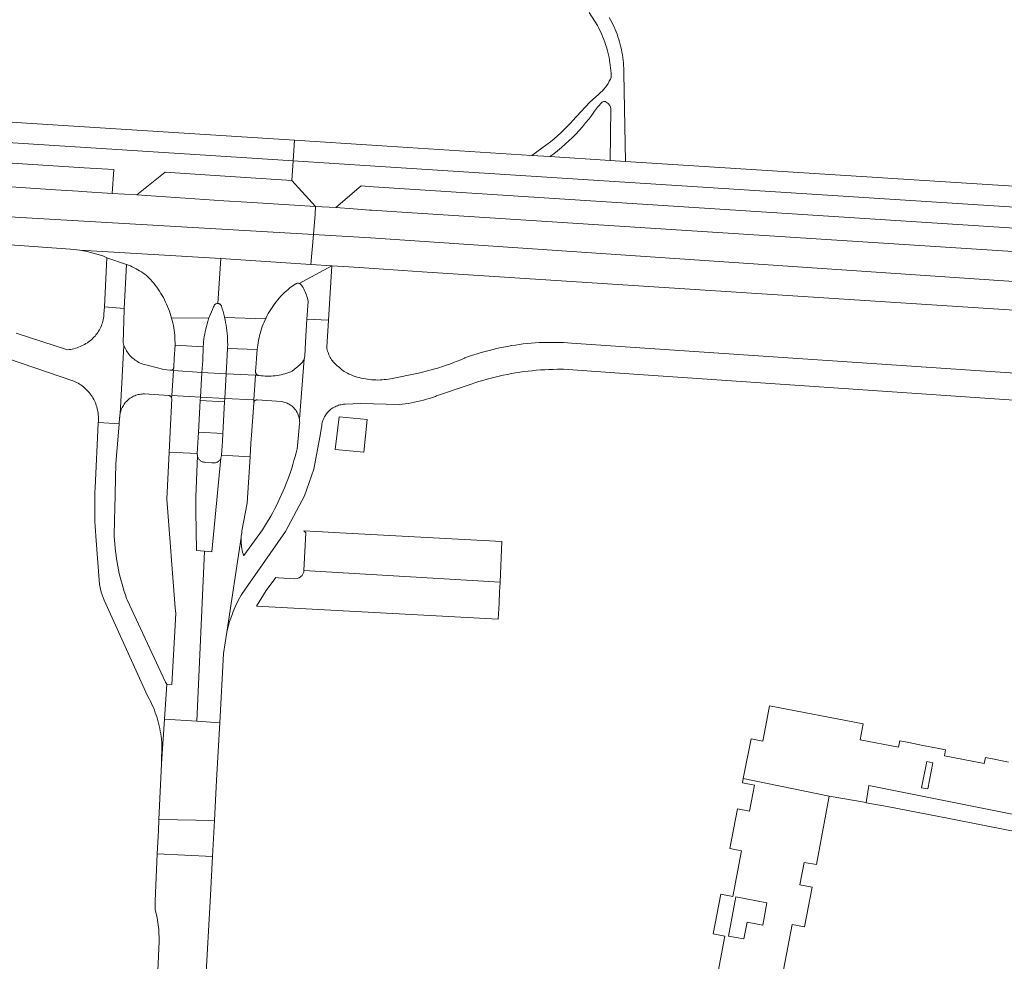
# Model space of a CAD drawing. Extents: x 152825 to 164088, y 457113 to 463005.
# Tile 231 of 256: x 158232 to 158354, y 460380 to 460497. Entities that reach past the tile are written whole.
import ezdxf

# ---------------------------------------------------------------- set-up
doc = ezdxf.new("R2010")
doc.units = 0
doc.header["$LTSCALE"] = 0.5
for name, color, linetype, lineweight in [('B-PV-VH-GESLOTENVERHARDING_ASFALT-GV', 251, 'CONTINUOUS', 18), ('B-PV-VH-HALFVERHARDING_GRAVEL-GV', 251, 'CONTINUOUS', 18), ('B-PV-VH-OPENVERHARDING_BETONELEMENT-GV', 251, 'CONTINUOUS', 18), ('B-PV-VH-OPENVERHARDING_BETONSTRAATSTEEN-GV', 251, 'CONTINUOUS', 18)]:
    doc.layers.add(name, color=color, linetype=linetype, lineweight=lineweight)

msp = doc.modelspace()

# ---------------------------------------------------------------- linework, layer by layer
at = {"layer": 'B-PV-VH-GESLOTENVERHARDING_ASFALT-GV', "flags": 128}
for points in [[(158194.011, 460484.257), (158257.308, 460480.195), (158265.624, 460479.661), (158265.784, 460482.21), (158185.618, 460487.323)], [(158201.958, 460481.224), (158239.714, 460478.797), (158243.39, 460478.59), (158243.19, 460475.62), (158246.26, 460475.42), (158249.75, 460478.24), (158257.19, 460477.748), (158265.47, 460477.2), (158265.624, 460479.661), (158257.308, 460480.195), (158194.011, 460484.257)], [(158358.25, 460476.31), (158306.87, 460479.59), (158304.94, 460479.713), (158297.48, 460480.189), (158295.246, 460480.331), (158276.021, 460481.557), (158265.784, 460482.21), (158265.624, 460479.661), (158275.821, 460479.007), (158359.01, 460473.67)], [(158199.075, 460474.527), (158268.141, 460470.517), (158268.344, 460473.048), (158268.42, 460473.99), (158259.87, 460474.52), (158257.043, 460474.707), (158246.26, 460475.42), (158243.19, 460475.62), (158239.433, 460475.851), (158238.97, 460475.88), (158236.15, 460476.08), (158186.199, 460479.408)], [(158230.55, 460469.24), (158238, 460468.7), (158239.156, 460468.595), (158256.645, 460467.535), (158267.845, 460466.817), (158268.141, 460470.517), (158199.075, 460474.527)], [(158228.569, 460455.682), (158238.411, 460452.346), (158238.595, 460452.263), (158238.775, 460452.172), (158238.951, 460452.075), (158239.124, 460451.97), (158239.292, 460451.859), (158239.456, 460451.741), (158239.615, 460451.617), (158239.769, 460451.487), (158239.917, 460451.35), (158240.06, 460451.208), (158240.197, 460451.06), (158240.328, 460450.907), (158240.454, 460450.749), (158240.572, 460450.586), (158240.685, 460450.418), (158240.79, 460450.247), (158240.889, 460450.071), (158240.98, 460449.891), (158241.064, 460449.708), (158241.141, 460449.521), (158241.211, 460449.332), (158241.273, 460449.14), (158241.327, 460448.946), (158241.374, 460448.749), (158241.412, 460448.552), (158241.443, 460448.352), (158241.466, 460448.152), (158241.481, 460447.951), (158241.488, 460447.749), (158241.487, 460447.548), (158241.478, 460447.346), (158241.467, 460447.219), (158241.547, 460447.213), (158244.045, 460447.027), (158244.113, 460447.821), (158244.115, 460447.863), (158244.126, 460448.018), (158244.146, 460448.173), (158244.165, 460448.283), (158244.645, 460456.744), (158244.584, 460456.912), (158244.531, 460457.082), (158244.655, 460461.207), (158244.663, 460461.354), (158242.212, 460461.539), (158242.164, 460460.631), (158242.155, 460460.513), (158242.135, 460460.324), (158242.106, 460460.135), (158242.07, 460459.948), (158242.026, 460459.762), (158241.974, 460459.579), (158241.914, 460459.398), (158241.847, 460459.219), (158241.773, 460459.044), (158241.691, 460458.871), (158241.602, 460458.703), (158241.506, 460458.538), (158241.403, 460458.377), (158241.293, 460458.221), (158241.178, 460458.07), (158241.055, 460457.923), (158240.927, 460457.782), (158240.793, 460457.646), (158240.654, 460457.516), (158240.509, 460457.392), (158240.359, 460457.274), (158240.204, 460457.163), (158240.107, 460457.097), (158239.936, 460456.986), (158239.76, 460456.882), (158239.58, 460456.785), (158239.396, 460456.696), (158239.209, 460456.613), (158239.019, 460456.538), (158238.827, 460456.47), (158238.631, 460456.41), (158238.434, 460456.358), (158238.234, 460456.313), (158238.034, 460456.277), (158237.831, 460456.248), (158237.628, 460456.227), (158231.282, 460458.294)], [(158356.408, 460453.254), (158306.824, 460456.602), (158300.152, 460457.052), (158299.655, 460457.087), (158299.157, 460457.114), (158298.66, 460457.133), (158298.161, 460457.144), (158297.663, 460457.147), (158297.165, 460457.141), (158296.667, 460457.128), (158296.169, 460457.107), (158295.672, 460457.078), (158295.175, 460457.041), (158294.679, 460456.996), (158294.183, 460456.943), (158293.689, 460456.882), (158293.195, 460456.813), (158292.703, 460456.737), (158292.212, 460456.652), (158291.723, 460456.56), (158291.234, 460456.459), (158290.748, 460456.351), (158290.264, 460456.235), (158289.781, 460456.111), (158289.3, 460455.98), (158288.822, 460455.84), (158288.346, 460455.694), (158287.872, 460455.539), (158287.401, 460455.377), (158286.933, 460455.207), (158286.867, 460455.183), (158286.422, 460454.991), (158285.974, 460454.807), (158285.523, 460454.631), (158285.07, 460454.461), (158284.613, 460454.299), (158284.154, 460454.145), (158283.692, 460453.999), (158283.228, 460453.86), (158282.762, 460453.728), (158282.294, 460453.605), (158281.824, 460453.489), (158281.352, 460453.381), (158281.167, 460453.341), (158277.706, 460452.639), (158277.449, 460452.592), (158277.191, 460452.553), (158276.931, 460452.522), (158276.671, 460452.499), (158276.41, 460452.484), (158276.149, 460452.477), (158275.888, 460452.479), (158275.626, 460452.487), (158275.366, 460452.504), (158275.106, 460452.529), (158274.847, 460452.562), (158274.589, 460452.603), (158274.332, 460452.652), (158274.077, 460452.708), (158273.823, 460452.773), (158273.572, 460452.845), (158273.324, 460452.924), (158273.077, 460453.012), (158272.834, 460453.106), (158272.593, 460453.209), (158272.356, 460453.318), (158272.122, 460453.435), (158271.957, 460453.523), (158271.796, 460453.649), (158271.64, 460453.781), (158271.543, 460453.868), (158271.489, 460453.918), (158271.371, 460454.034), (158271.232, 460454.133), (158271.098, 460454.239), (158270.969, 460454.35), (158270.845, 460454.468), (158270.727, 460454.591), (158270.615, 460454.72), (158270.509, 460454.854), (158270.409, 460454.992), (158270.316, 460455.136), (158270.23, 460455.283), (158270.151, 460455.434), (158270.079, 460455.589), (158270.014, 460455.747), (158269.957, 460455.908), (158269.907, 460456.071), (158269.865, 460456.237), (158269.831, 460456.404), (158269.806, 460456.562), (158270.007, 460459.9), (158267.341, 460460.028), (158267.207, 460457.963), (158267.076, 460455.427), (158267.058, 460455.321), (158267.032, 460455.21), (158266.998, 460455.101), (158266.412, 460447.605), (158266.43, 460447.461), (158266.44, 460447.317), (158266.443, 460447.172), (158266.437, 460447.027), (158266.242, 460445.237), (158266.193, 460444.298), (158266.112, 460443.941), (158265.995, 460443.456), (158265.871, 460442.972), (158265.738, 460442.491), (158265.598, 460442.012), (158265.45, 460441.535), (158265.295, 460441.061), (158265.132, 460440.589), (158264.962, 460440.12), (158264.784, 460439.653), (158264.598, 460439.19), (158264.405, 460438.729), (158264.205, 460438.272), (158263.998, 460437.818), (158263.783, 460437.367), (158263.561, 460436.92), (158263.332, 460436.477), (158263.096, 460436.037), (158262.853, 460435.601), (158262.602, 460435.169), (158262.345, 460434.741), (158262.082, 460434.317), (158261.811, 460433.898), (158259.527, 460430.732), (158259.49, 460430.717), (158259.424, 460430.927), (158259.366, 460431.138), (158259.316, 460431.352), (158259.273, 460431.568), (158259.239, 460431.785), (158259.212, 460432.003), (158259.193, 460432.222), (158259.182, 460432.441), (158259.179, 460432.661), (158259.185, 460432.881), (158259.187, 460432.943), (158257.411, 460421.209), (158257.753, 460422.53), (158258.094, 460423.486), (158258.196, 460423.757), (158258.316, 460424.058), (158258.444, 460424.355), (158258.58, 460424.649), (158258.722, 460424.939), (158258.872, 460425.226), (158259.029, 460425.509), (158259.192, 460425.788), (158259.363, 460426.063), (158259.54, 460426.334), (158259.724, 460426.6), (158261.825, 460429.6), (158264.704, 460433.675), (158267.034, 460438.111), (158268.193, 460441.44), (158269.017, 460445.854), (158269.177, 460446.87), (158269.202, 460447.023), (158269.236, 460447.175), (158269.276, 460447.325), (158269.325, 460447.473), (158269.381, 460447.618), (158269.445, 460447.76), (158269.515, 460447.898), (158269.593, 460448.033), (158269.678, 460448.163), (158269.769, 460448.289), (158269.867, 460448.41), (158269.97, 460448.526), (158270.08, 460448.637), (158270.195, 460448.741), (158270.315, 460448.84), (158270.44, 460448.932), (158270.57, 460449.018), (158270.704, 460449.097), (158270.841, 460449.169), (158270.983, 460449.233), (158271.127, 460449.291), (158271.275, 460449.341), (158271.424, 460449.383), (158271.531, 460449.408), (158271.576, 460449.417), (158271.729, 460449.444), (158271.883, 460449.463), (158272.038, 460449.474), (158272.075, 460449.475), (158274.007, 460449.544), (158278.772, 460449.422), (158279.156, 460449.464), (158279.539, 460449.515), (158279.921, 460449.573), (158280.302, 460449.639), (158280.681, 460449.713), (158281.059, 460449.795), (158281.435, 460449.884), (158281.809, 460449.981), (158282.181, 460450.087), (158282.55, 460450.199), (158282.917, 460450.32), (158283.282, 460450.448), (158283.411, 460450.495), (158287.204, 460451.779), (158287.694, 460451.953), (158288.187, 460452.119), (158288.682, 460452.278), (158289.18, 460452.429), (158289.679, 460452.572), (158290.182, 460452.708), (158290.686, 460452.835), (158291.192, 460452.956), (158291.699, 460453.068), (158292.209, 460453.172), (158292.72, 460453.269), (158293.232, 460453.358), (158293.746, 460453.439), (158294.261, 460453.512), (158294.777, 460453.577), (158295.293, 460453.634), (158295.811, 460453.683), (158296.33, 460453.724), (158296.848, 460453.757), (158297.368, 460453.782), (158297.888, 460453.8), (158298.407, 460453.809), (158298.927, 460453.81), (158299.159, 460453.808), (158306.713, 460453.292), (158356.27, 460449.904)]]:
    msp.add_lwpolyline(points, dxfattribs=at)
for points in [[(158275.821, 460479.007), (158265.624, 460479.661), (158265.47, 460477.2), (158268.42, 460473.99), (158270.92, 460473.86), (158274.05, 460476.56), (158275.62, 460476.45), (158359.6, 460471.01), (158362.3, 460470.83), (158362.734, 460470.848), (158370.057, 460471.159), (158377.062, 460471.294), (158378.984, 460471.132), (158390.349, 460470.427), (158392.45, 460470.353), (158392.453, 460472.932), (158377.039, 460473.933), (158375.067, 460473.935), (158371.334, 460473.826), (158369.08, 460473.701), (158366.012, 460473.526), (158362.94, 460473.496), (158360.974, 460473.553), (158359.01, 460473.67)], [(158270.92, 460473.86), (158268.42, 460473.99), (158268.344, 460473.048), (158268.141, 460470.517), (158275.247, 460470.104), (158362.301, 460464.19), (158372.582, 460463.539), (158389.53, 460462.216), (158406.682, 460460.039), (158406.807, 460461.374), (158407.238, 460464.156), (158407.359, 460464.934), (158362.517, 460467.884), (158359.41, 460468.11), (158279.12, 460473.3), (158275.39, 460473.52), (158275.1, 460473.54), (158273.11, 460473.69)], [(158275.247, 460470.104), (158268.141, 460470.517), (158267.845, 460466.817), (158270.412, 460466.635), (158272.523, 460466.501), (158274.462, 460466.397), (158281.625, 460465.911), (158362.108, 460460.665), (158377.484, 460459.595), (158382.484, 460459.277), (158393.285, 460457.535), (158401.481, 460455.949), (158403.909, 460455.491), (158406.219, 460455.09), (158406.682, 460460.039), (158389.53, 460462.216), (158372.582, 460463.539), (158362.301, 460464.19)], [(158256.645, 460467.535), (158239.156, 460468.595), (158240.083, 460468.406), (158242.019, 460467.872), (158242.531, 460467.607), (158244.95, 460466.808), (158244.964, 460466.803), (158245.206, 460466.713), (158245.445, 460466.616), (158245.681, 460466.511), (158245.913, 460466.399), (158246.142, 460466.28), (158246.367, 460466.154), (158246.589, 460466.021), (158246.806, 460465.881), (158247.018, 460465.735), (158247.226, 460465.582), (158247.429, 460465.423), (158247.627, 460465.257), (158247.723, 460465.158), (158247.932, 460464.934), (158248.135, 460464.704), (158248.332, 460464.469), (158248.523, 460464.229), (158248.707, 460463.984), (158248.885, 460463.735), (158249.057, 460463.481), (158249.222, 460463.222), (158249.38, 460462.96), (158249.531, 460462.693), (158249.675, 460462.422), (158249.812, 460462.148), (158249.942, 460461.87), (158250.064, 460461.589), (158250.179, 460461.305), (158250.287, 460461.018), (158250.387, 460460.728), (158250.479, 460460.436), (158250.564, 460460.141), (158255.184, 460460.166), (158255.249, 460460.348), (158255.363, 460460.648), (158255.486, 460460.946), (158255.615, 460461.24), (158255.752, 460461.532), (158255.824, 460461.678), (158255.854, 460461.733), (158255.891, 460461.784), (158255.934, 460461.83), (158255.983, 460461.87), (158256.036, 460461.903), (158256.093, 460461.93), (158256.153, 460461.949), (158256.215, 460461.96), (158256.277, 460461.964)], [(158244.95, 460466.808), (158242.531, 460467.607), (158242.212, 460461.539), (158244.663, 460461.354)], [(158266.306, 460464.475), (158266.37, 460464.462), (158266.4, 460464.452), (158270.412, 460466.635), (158267.845, 460466.817), (158256.645, 460467.535), (158256.277, 460461.964), (158256.34, 460461.959), (158256.402, 460461.946), (158256.461, 460461.926), (158256.518, 460461.898), (158256.57, 460461.864), (158256.618, 460461.823), (158256.66, 460461.776), (158256.696, 460461.725), (158256.725, 460461.669), (158256.74, 460461.631), (158256.846, 460461.301), (158256.944, 460460.968), (158257.035, 460460.633), (158257.118, 460460.295), (158257.137, 460460.209), (158262.201, 460460.047), (158262.272, 460460.195), (158262.406, 460460.459), (158262.547, 460460.719), (158262.695, 460460.975), (158262.85, 460461.227), (158263.011, 460461.474), (158263.179, 460461.718), (158263.354, 460461.956), (158263.535, 460462.19), (158263.723, 460462.419), (158263.916, 460462.642), (158264.116, 460462.861), (158264.321, 460463.073), (158264.532, 460463.281), (158264.749, 460463.482), (158264.971, 460463.678), (158265.198, 460463.867), (158265.224, 460463.888), (158265.404, 460464.028), (158265.588, 460464.161), (158265.777, 460464.287), (158265.97, 460464.407), (158265.993, 460464.42), (158266.052, 460464.446), (158266.114, 460464.465), (158266.177, 460464.476), (158266.242, 460464.479)], [(158270.007, 460459.9), (158270.412, 460466.635), (158266.4, 460464.452), (158266.431, 460464.441), (158266.489, 460464.413), (158266.543, 460464.379), (158266.593, 460464.337), (158266.637, 460464.29), (158266.675, 460464.238), (158266.749, 460464.124), (158266.855, 460463.948), (158266.954, 460463.768), (158267.047, 460463.584), (158267.131, 460463.397), (158267.209, 460463.206), (158267.279, 460463.013), (158267.342, 460462.817), (158267.397, 460462.619), (158267.444, 460462.419), (158267.483, 460462.217), (158267.341, 460460.028)], [(158255.184, 460460.166), (158250.564, 460460.141), (158250.642, 460459.845), (158250.711, 460459.546), (158250.773, 460459.245), (158250.826, 460458.944), (158250.872, 460458.641), (158250.91, 460458.336), (158250.94, 460458.031), (158250.962, 460457.725), (158250.976, 460457.419), (158250.982, 460457.113), (158250.98, 460456.806), (158254.473, 460456.581), (158254.494, 460456.902), (158254.524, 460457.222), (158254.561, 460457.542), (158254.606, 460457.86), (158254.659, 460458.178), (158254.72, 460458.493), (158254.789, 460458.808), (158254.865, 460459.12), (158254.95, 460459.431), (158255.042, 460459.739), (158255.141, 460460.045)], [(158262.201, 460460.047), (158257.137, 460460.209), (158257.193, 460459.957), (158257.26, 460459.616), (158257.32, 460459.274), (158257.371, 460458.931), (158257.415, 460458.586), (158257.45, 460458.241), (158257.478, 460457.895), (158257.498, 460457.548), (158257.509, 460457.201), (158257.513, 460456.854), (158257.509, 460456.507), (158257.506, 460456.404), (158261.187, 460456.248), (158261.212, 460456.52), (158261.247, 460456.813), (158261.29, 460457.106), (158261.341, 460457.397), (158261.399, 460457.687), (158261.466, 460457.975), (158261.54, 460458.262), (158261.622, 460458.546), (158261.712, 460458.828), (158261.809, 460459.107), (158261.913, 460459.384), (158262.025, 460459.657), (158262.145, 460459.928)], [(158244.713, 460456.58), (158244.645, 460456.744), (158244.165, 460448.283), (158244.173, 460448.326), (158244.208, 460448.478), (158244.251, 460448.628), (158244.302, 460448.775), (158244.36, 460448.92), (158244.425, 460449.061), (158244.498, 460449.199), (158244.578, 460449.333), (158244.664, 460449.463), (158244.757, 460449.588), (158244.856, 460449.708), (158244.961, 460449.823), (158245.072, 460449.932), (158245.188, 460450.036), (158245.31, 460450.133), (158245.437, 460450.224), (158245.567, 460450.309), (158245.703, 460450.386), (158245.841, 460450.457), (158245.984, 460450.52), (158246.129, 460450.576), (158246.277, 460450.624), (158246.428, 460450.665), (158246.58, 460450.698), (158246.734, 460450.723), (158246.889, 460450.74), (158247.044, 460450.75), (158247.2, 460450.751), (158250.183, 460450.57), (158250.186, 460450.569), (158250.246, 460450.553), (158250.305, 460450.529), (158250.36, 460450.498), (158250.411, 460450.46), (158250.457, 460450.416), (158250.497, 460450.367), (158250.53, 460450.313), (158250.556, 460450.255), (158250.577, 460450.543), (158250.802, 460453.659), (158250.47, 460453.685), (158250.441, 460453.681), (158250.384, 460453.683), (158249.584, 460453.775), (158247.675, 460454.266), (158247.507, 460454.299), (158247.334, 460454.34), (158247.162, 460454.39), (158246.994, 460454.447), (158246.827, 460454.511), (158246.664, 460454.583), (158246.505, 460454.662), (158246.349, 460454.749), (158246.197, 460454.842), (158246.049, 460454.942), (158245.906, 460455.048), (158245.768, 460455.161), (158245.635, 460455.28), (158245.508, 460455.404), (158245.386, 460455.535), (158245.27, 460455.67), (158245.161, 460455.811), (158245.057, 460455.956), (158244.961, 460456.106), (158244.871, 460456.26), (158244.789, 460456.418)], [(158254.473, 460456.581), (158250.98, 460456.806), (158250.88, 460455.13), (158250.83, 460454.074), (158250.829, 460454.031), (158250.819, 460453.981), (158250.799, 460453.927), (158250.773, 460453.877), (158250.74, 460453.83), (158250.7, 460453.789), (158250.656, 460453.753), (158250.606, 460453.724), (158250.554, 460453.702), (158250.498, 460453.688), (158250.47, 460453.685), (158250.802, 460453.659), (158254.302, 460453.393), (158254.416, 460454.885)], [(158261.187, 460456.248), (158257.506, 460456.404), (158257.421, 460454.752), (158257.323, 460453.25), (158260.949, 460453.084), (158261.23, 460453.071), (158261.203, 460453.084), (158261.153, 460453.115), (158261.107, 460453.153), (158261.067, 460453.197), (158261.034, 460453.246), (158261.006, 460453.299), (158260.987, 460453.355), (158260.975, 460453.413), (158260.971, 460453.473), (158260.975, 460453.532), (158261.052, 460454.524), (158261.086, 460455.201)], [(158266.412, 460447.605), (158266.998, 460455.101), (158266.957, 460454.995), (158266.908, 460454.892), (158266.852, 460454.793), (158266.789, 460454.697), (158266.72, 460454.607), (158266.644, 460454.521), (158266.563, 460454.441), (158266.476, 460454.367), (158265.507, 460453.562), (158265.328, 460453.489), (158265.094, 460453.402), (158264.858, 460453.322), (158264.62, 460453.25), (158264.38, 460453.186), (158264.137, 460453.13), (158263.893, 460453.081), (158263.648, 460453.04), (158263.401, 460453.007), (158263.153, 460452.982), (158262.905, 460452.965), (158262.656, 460452.956), (158262.407, 460452.955), (158262.158, 460452.962), (158261.91, 460452.977), (158261.662, 460453), (158261.415, 460453.031), (158261.373, 460453.033), (158261.314, 460453.042), (158261.257, 460453.059), (158261.23, 460453.071), (158260.949, 460453.084), (158260.776, 460450.025), (158260.758, 460449.723), (158260.781, 460449.778), (158260.811, 460449.829), (158260.847, 460449.876), (158260.889, 460449.918), (158260.937, 460449.953), (158260.989, 460449.982), (158261.044, 460450.004), (158261.102, 460450.018), (158261.161, 460450.024), (158264.204, 460449.8), (158264.345, 460449.775), (158264.487, 460449.742), (158264.626, 460449.701), (158264.762, 460449.653), (158264.896, 460449.597), (158265.026, 460449.534), (158265.153, 460449.463), (158265.276, 460449.386), (158265.394, 460449.302), (158265.508, 460449.212), (158265.616, 460449.116), (158265.719, 460449.014), (158265.816, 460448.906), (158265.907, 460448.793), (158265.991, 460448.675), (158266.069, 460448.553), (158266.14, 460448.427), (158266.204, 460448.297), (158266.261, 460448.164), (158266.31, 460448.027), (158266.352, 460447.889), (158266.386, 460447.748)], [(158254.302, 460453.393), (158250.802, 460453.659), (158250.577, 460450.543), (158254.126, 460450.357)], [(158257.323, 460453.25), (158254.302, 460453.393), (158254.126, 460450.357), (158257.156, 460450.192)], [(158260.949, 460453.084), (158257.323, 460453.25), (158257.156, 460450.192), (158260.776, 460450.025)], [(158254.126, 460450.357), (158250.577, 460450.543), (158250.556, 460450.255), (158250.575, 460450.194), (158250.586, 460450.132), (158250.385, 460446.102), (158250.326, 460445.156), (158250.271, 460443.539), (158253.746, 460443.367), (158253.874, 460446.012), (158254.099, 460449.928)], [(158260.776, 460450.025), (158257.156, 460450.192), (158257.116, 460449.761), (158256.896, 460445.849), (158256.849, 460444.892), (158256.734, 460443.159), (158260.309, 460442.96), (158260.403, 460444.658), (158260.476, 460445.646), (158260.736, 460449.596), (158260.736, 460449.606), (158260.744, 460449.665), (158260.758, 460449.723)], [(158249.968, 460414.747), (158249.816, 460414.99), (158245.025, 460425.223), (158244.968, 460425.38), (158244.817, 460425.817), (158244.673, 460426.257), (158244.537, 460426.698), (158244.408, 460427.143), (158244.288, 460427.589), (158244.174, 460428.038), (158244.069, 460428.488), (158243.972, 460428.94), (158243.882, 460429.394), (158243.8, 460429.849), (158243.726, 460430.305), (158243.66, 460430.763), (158243.602, 460431.222), (158243.552, 460431.682), (158243.51, 460432.142), (158243.475, 460432.603), (158243.449, 460433.065), (158243.49, 460435.215), (158243.514, 460436.449), (158243.623, 460442.137), (158244.001, 460446.522), (158244.045, 460447.027), (158241.547, 460447.213), (158241.467, 460447.219), (158241.461, 460447.145), (158241.46, 460447.138), (158241.08, 460439.116), (158241.052, 460438.52), (158241.031, 460437.924), (158241.019, 460437.327), (158241.014, 460436.73), (158241.018, 460436.134), (158241.029, 460435.537), (158241.049, 460434.941), (158241.076, 460434.345), (158241.112, 460433.749), (158241.155, 460433.154), (158241.159, 460433.108), (158241.617, 460427.102), (158241.829, 460426.159), (158242.182, 460425.19), (158247.57, 460413.327), (158248.004, 460412.497), (158248.019, 460412.464), (158248.16, 460412.156), (158248.293, 460411.845), (158248.419, 460411.531), (158248.538, 460411.214), (158248.649, 460410.894), (158248.752, 460410.571), (158248.848, 460410.246), (158248.936, 460409.919), (158249.016, 460409.59), (158249.089, 460409.26), (158249.154, 460408.927), (158249.21, 460408.593), (158249.259, 460408.258), (158249.3, 460407.922), (158249.333, 460407.585), (158249.358, 460407.247), (158249.31, 460404.88), (158249.679, 460410.408)], [(158253.676, 460410.152), (158254.647, 460431.259), (158253.664, 460431.338), (158253.56, 460436.228), (158253.576, 460437.972), (158253.761, 460443.085), (158253.748, 460443.174), (158253.742, 460443.264), (158253.744, 460443.334), (158253.746, 460443.367), (158250.271, 460443.539), (158249.946, 460437.702), (158250.995, 460424.216), (158251.077, 460423.513), (158250.599, 460414.713), (158249.968, 460414.747), (158249.679, 460410.408)], [(158253.782, 460442.997), (158253.761, 460443.085), (158253.576, 460437.972), (158253.56, 460436.228), (158253.664, 460431.338), (158254.647, 460431.259), (158255.538, 460431.188), (158256.667, 460442.78), (158256.651, 460442.74), (158256.612, 460442.663), (158256.566, 460442.59), (158256.513, 460442.522), (158256.454, 460442.459), (158256.389, 460442.402), (158256.32, 460442.351), (158256.246, 460442.306), (158256.168, 460442.269), (158256.087, 460442.239), (158256.004, 460442.217), (158255.919, 460442.202), (158255.833, 460442.196), (158255.747, 460442.197), (158255.702, 460442.201), (158255.551, 460442.199), (158254.709, 460442.262), (158254.619, 460442.271), (158254.53, 460442.287), (158254.444, 460442.311), (158254.359, 460442.343), (158254.278, 460442.382), (158254.201, 460442.428), (158254.128, 460442.481), (158254.059, 460442.54), (158253.997, 460442.605), (158253.94, 460442.675), (158253.89, 460442.75), (158253.847, 460442.829), (158253.811, 460442.912)], [(158254.647, 460431.259), (158253.676, 460410.152), (158256.524, 460409.97), (158257, 460418.56), (158257.411, 460421.209), (158259.187, 460432.943), (158259.198, 460433.1), (158259.219, 460433.319), (158259.248, 460433.536), (158259.285, 460433.753), (158259.942, 460437.184), (158260.309, 460442.96), (158256.734, 460443.159), (158256.733, 460443.073), (158256.724, 460442.987), (158256.708, 460442.902), (158256.683, 460442.82), (158256.667, 460442.78), (158255.538, 460431.188)], [(158256.524, 460409.97), (158253.676, 460410.152), (158249.679, 460410.408), (158249.31, 460404.88), (158248.985, 460397.984), (158255.863, 460397.832), (158256.13, 460402.85)]]:
    msp.add_lwpolyline(points, close=True, dxfattribs=at)
at = {"layer": 'B-PV-VH-HALFVERHARDING_GRAVEL-GV', "flags": 128}
msp.add_lwpolyline([(158302.331, 460498.051), (158303.366, 460496.42), (158303.489, 460496.193), (158303.641, 460495.9), (158303.784, 460495.604), (158303.921, 460495.304), (158304.051, 460495.001), (158304.173, 460494.695), (158304.287, 460494.386), (158304.394, 460494.075), (158304.494, 460493.76), (158304.586, 460493.444), (158304.67, 460493.125), (158304.746, 460492.805), (158304.815, 460492.483), (158304.875, 460492.159), (158304.928, 460491.833), (158304.973, 460491.507), (158305.01, 460491.18), (158305.039, 460490.851), (158305.06, 460490.523), (158305.073, 460490.193), (158305.076, 460489.999), (158304.981, 460489.781), (158304.849, 460489.517), (158304.702, 460489.262), (158304.542, 460489.014), (158304.369, 460488.776), (158304.183, 460488.547), (158303.986, 460488.329), (158303.776, 460488.122), (158303.556, 460487.926), (158302.405, 460486.906), (158300.274, 460484.616), (158300.066, 460484.379), (158299.674, 460483.957), (158299.27, 460483.547), (158298.856, 460483.148), (158298.43, 460482.761), (158297.994, 460482.385), (158297.548, 460482.022), (158297.092, 460481.672), (158295.246, 460480.331), (158297.48, 460480.189), (158297.952, 460480.537), (158298.435, 460480.913), (158298.908, 460481.302), (158299.371, 460481.703), (158299.823, 460482.116), (158300.265, 460482.541), (158300.695, 460482.977), (158301.113, 460483.424), (158301.52, 460483.881), (158301.915, 460484.35), (158302.297, 460484.828), (158302.666, 460485.317), (158303.023, 460485.814), (158303.367, 460486.321), (158303.98, 460486.938), (158304.127, 460487.005), (158304.326, 460487.015), (158304.478, 460486.948), (158304.714, 460486.761), (158304.911, 460486.516), (158304.983, 460486.31), (158305.023, 460486.093), (158304.94, 460479.713), (158306.87, 460479.59), (158306.648, 460490.508), (158306.648, 460490.837), (158306.64, 460491.166), (158306.624, 460491.494), (158306.6, 460491.823), (158306.567, 460492.15), (158306.527, 460492.477), (158306.479, 460492.802), (158306.424, 460493.126), (158306.36, 460493.449), (158306.288, 460493.77), (158306.209, 460494.089), (158306.122, 460494.406), (158306.027, 460494.722), (158305.925, 460495.034), (158305.815, 460495.344), (158305.697, 460495.651), (158305.572, 460495.956), (158305.44, 460496.257), (158305.3, 460496.555), (158305.154, 460496.849), (158305, 460497.14), (158304.839, 460497.427)], dxfattribs=at)
at = {"layer": 'B-PV-VH-OPENVERHARDING_BETONELEMENT-GV', "flags": 128}
msp.add_lwpolyline([(158271.348, 460447.906), (158270.835, 460443.871), (158274.4, 460443.524), (158274.795, 460447.57)], close=True, dxfattribs=at)
at = {"layer": 'B-PV-VH-OPENVERHARDING_BETONSTRAATSTEEN-GV', "flags": 128}
for points in [[(158256.34, 460461.959), (158256.277, 460461.964), (158256.215, 460461.96), (158256.153, 460461.949), (158256.093, 460461.93), (158256.036, 460461.903), (158255.983, 460461.87), (158255.934, 460461.83), (158255.891, 460461.784), (158255.854, 460461.733), (158255.824, 460461.678), (158255.752, 460461.532), (158255.615, 460461.24), (158255.486, 460460.946), (158255.363, 460460.648), (158255.249, 460460.348), (158255.184, 460460.166), (158255.141, 460460.045), (158255.042, 460459.739), (158254.95, 460459.431), (158254.865, 460459.12), (158254.789, 460458.808), (158254.72, 460458.493), (158254.659, 460458.178), (158254.606, 460457.86), (158254.561, 460457.542), (158254.524, 460457.222), (158254.494, 460456.902), (158254.473, 460456.581), (158254.416, 460454.885), (158254.302, 460453.393), (158257.323, 460453.25), (158257.421, 460454.752), (158257.506, 460456.404), (158257.509, 460456.507), (158257.513, 460456.854), (158257.509, 460457.201), (158257.498, 460457.548), (158257.478, 460457.895), (158257.45, 460458.241), (158257.415, 460458.586), (158257.371, 460458.931), (158257.32, 460459.274), (158257.26, 460459.616), (158257.193, 460459.957), (158257.137, 460460.209), (158257.118, 460460.295), (158257.035, 460460.633), (158256.944, 460460.968), (158256.846, 460461.301), (158256.74, 460461.631), (158256.725, 460461.669), (158256.696, 460461.725), (158256.66, 460461.776), (158256.618, 460461.823), (158256.57, 460461.864), (158256.518, 460461.898), (158256.461, 460461.926), (158256.402, 460461.946)], [(158257.156, 460450.192), (158254.126, 460450.357), (158254.099, 460449.928), (158257.116, 460449.761)], [(158256.896, 460445.849), (158253.874, 460446.012), (158253.746, 460443.367), (158253.744, 460443.334), (158253.742, 460443.264), (158253.748, 460443.174), (158253.761, 460443.085), (158253.782, 460442.997), (158253.811, 460442.912), (158253.847, 460442.829), (158253.89, 460442.75), (158253.94, 460442.675), (158253.997, 460442.605), (158254.059, 460442.54), (158254.128, 460442.481), (158254.201, 460442.428), (158254.278, 460442.382), (158254.359, 460442.343), (158254.444, 460442.311), (158254.53, 460442.287), (158254.619, 460442.271), (158254.709, 460442.262), (158255.551, 460442.199), (158255.702, 460442.201), (158255.747, 460442.197), (158255.833, 460442.196), (158255.919, 460442.202), (158256.004, 460442.217), (158256.087, 460442.239), (158256.168, 460442.269), (158256.246, 460442.306), (158256.32, 460442.351), (158256.389, 460442.402), (158256.454, 460442.459), (158256.513, 460442.522), (158256.566, 460442.59), (158256.612, 460442.663), (158256.651, 460442.74), (158256.667, 460442.78), (158256.683, 460442.82), (158256.708, 460442.902), (158256.724, 460442.987), (158256.733, 460443.073), (158256.734, 460443.159), (158256.849, 460444.892)], [(158269.266, 460433.638), (158266.979, 460433.76), (158266.966, 460433.76), (158267.198, 460433.516), (158266.955, 460428.861), (158291.292, 460427.401), (158291.538, 460432.442), (158271.415, 460433.523)], [(158291.292, 460427.401), (158266.955, 460428.861), (158266.945, 460428.664), (158266.761, 460428.23), (158266.398, 460427.928), (158266.136, 460427.841), (158265.86, 460427.83), (158263.818, 460427.958), (158263.504, 460427.978), (158262.289, 460426.367), (158261.105, 460424.431), (158291.07, 460422.83), (158291.167, 460424.817), (158291.236, 460426.235), (158291.261, 460426.756)], [(158344.217, 460405.16), (158344.991, 460405.007), (158344.35, 460401.767), (158343.577, 460401.92)], [(158344.217, 460405.16), (158343.577, 460401.92), (158344.35, 460401.767), (158344.991, 460405.007)], [(158366.381, 460396.331), (158337.048, 460402.201), (158336.727, 460400.067), (158336.721, 460400.033), (158339.32, 460399.57), (158346.78, 460398.14), (158351.374, 460397.225), (158355.828, 460396.355), (158358.57, 460395.82), (158365.98, 460394.372)], [(158255.863, 460397.832), (158248.985, 460397.984), (158248.92, 460396.61), (158248.78, 460393.699), (158255.627, 460393.389)], [(158255.627, 460393.389), (158248.78, 460393.699), (158248.499, 460387.869), (158248.538, 460386.804), (158248.757, 460385.762), (158248.991, 460384.337), (158249.021, 460382.894), (158248.69, 460375.46), (158247.79, 460357.93), (158251.032, 460357.783), (158253.683, 460357.663), (158253.85, 460360.73), (158254.81, 460378.28), (158255.33, 460387.79)], [(158319.62, 460383.5), (158320.56, 460388.38), (158324.41, 460387.63), (158323.88, 460384.86), (158321.96, 460385.23), (158321.55, 460383.16)]]:
    msp.add_lwpolyline(points, close=True, dxfattribs=at)
for points in [[(158354.37, 460405.1), (158352.6, 460405.45), (158351.5, 460405.66), (158351.33, 460404.9), (158346.42, 460405.85), (158346.57, 460406.62), (158345.53, 460406.82), (158343.76, 460407.17), (158342, 460407.51), (158340.89, 460407.73), (158340.73, 460406.95), (158335.98, 460407.87), (158336.35, 460409.83), (158324.74, 460412.06), (158324.41, 460410.29), (158323.9, 460407.67), (158322.43, 460407.96), (158321.472, 460403.041), (158332.14, 460400.85), (158336.727, 460400.067), (158337.048, 460402.201), (158366.381, 460396.331)], [(158326.47, 460379.34), (158327.54, 460384.96), (158329.06, 460384.67), (158330, 460389.58), (158328.5, 460389.86), (158329.04, 460392.66), (158330.53, 460392.38), (158332.14, 460400.85), (158321.472, 460403.041), (158321.37, 460402.52), (158322.84, 460402.23), (158322.22, 460399), (158320.74, 460399.29), (158319.79, 460394.36), (158321.26, 460394.07), (158320.16, 460388.41), (158318.69, 460388.7), (158317.73, 460383.78), (158319.2, 460383.49), (158318.09, 460377.79)]]:
    msp.add_lwpolyline(points, dxfattribs=at)

doc.saveas('drawing.dxf')
